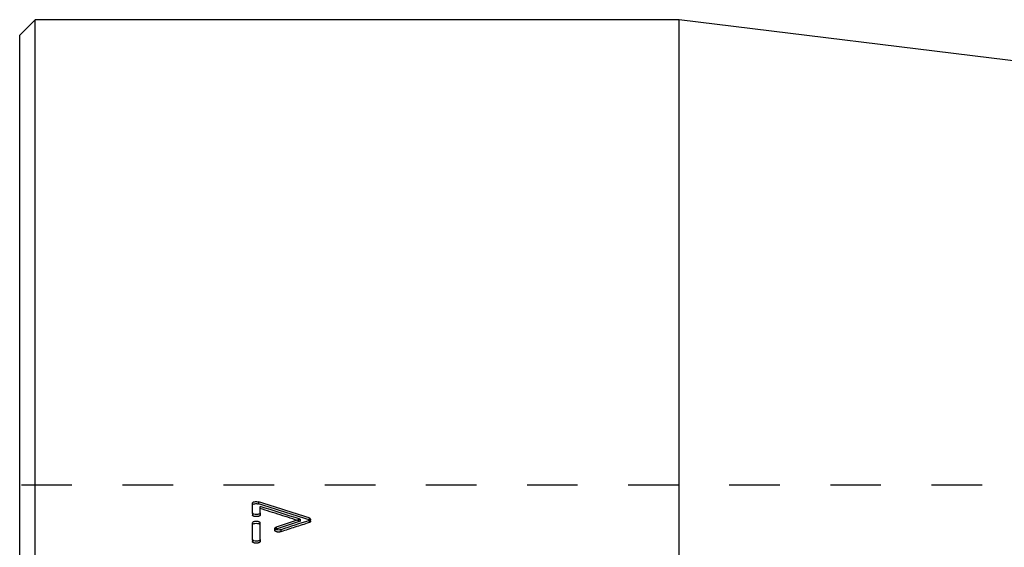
# Model space of a CAD drawing. Header units: millimetres. Extents: x -130 to 1130, y -374 to 1374.
# Tile 9 of 12: x -125 to 2, y 1099 to 1167. Entities that reach past the tile are written whole.
import ezdxf

# ---------------------------------------------------------------- set-up
doc = ezdxf.new("R2010")
doc.units = ezdxf.units.MM
doc.header["$LTSCALE"] = 65.185185
doc.linetypes.add('HIDDEN', pattern=[0.2, 0.1, -0.1])
doc.layers.add('KONST.EL_MIT_GEO', color=7, linetype='CONTINUOUS')

msp = doc.modelspace()

# ---------------------------------------------------------------- linework, layer by layer
at = {"layer": 'KONST.EL_MIT_GEO', "color": 7, "linetype": 'Continuous'}
for p, q in [((-123, 1167), (-125, 1165)), ((-123, -167), (-123, 1167)), ((-40, 1167), (-123, 1167)), ((-40, -167), (-40, 1167)), ((5, 1161.47), (-40, 1167)), ((-125, -165), (-125, 1165)), ((-95, 1103.42), (-95, 1104.68)), ((-94.21, 1104.85), (-94.21, 1104.58)), ((-94.01, 1103.42), (-94.01, 1104.26)), ((-95, 1100), (-95, 1102.15)), ((-94.01, 1100), (-94.01, 1102.15)), ((-88.82, 1102.61), (-88.82, 1102.34)), ((-87.7, 1102.78), (-87.7, 1102.51)), ((-91.92, 1101.61), (-91.92, 1101.34))]:
    msp.add_line(p, q, dxfattribs=at)
at = {"layer": 'KONST.EL_MIT_GEO', "color": 8, "linetype": 'HIDDEN'}
for p, q in [((325, 1107), (-125, 1107)), ((-95, 1103.42), (-95, 1103.15)), ((-94.01, 1103.42), (-94.01, 1103.15)), ((-87.7, 1102.44), (-87.7, 1102.17)), ((-87.5, 1102.34), (-87.5, 1102.61)), ((-92.11, 1101.17), (-92.11, 1101.44)), ((-91.32, 1101.27), (-91.32, 1101)), ((-95, 1100), (-95, 1099.73)), ((-94.01, 1100), (-94.01, 1099.73))]:
    msp.add_line(p, q, dxfattribs=at)
at = {"layer": 'KONST.EL_MIT_GEO', "color": 7, "linetype": 'Continuous'}
for centre, radius, start, end in [((-87.9, 1103.06), 0.65, 287.8386, 289.9294), ((-92.02, 1101.44), 0.0933, 180.0049, 186.6334)]:
    msp.add_arc(centre, radius, start, end, dxfattribs=at)
at = {"layer": 'KONST.EL_MIT_GEO', "color": 8, "linetype": 'HIDDEN'}
msp.add_arc((-87.59, 1102.34), 0.0915, 0.0023, 4.6637, dxfattribs=at)
at = {"layer": 'KONST.EL_MIT_GEO', "color": 7, "linetype": 'Continuous'}
for centre, major_axis, ratio, start_param, end_param in [((-54.22, 500), (852.95, -467.5), 0.557767, 1.905022, 1.912326), ((-54.22, 500), (852.57, -467.29), 0.557767, 8.188224, 8.195532), ((-55.88, 500), (852.95, -467.5), 0.557767, 1.904426, 1.910247), ((-121.67, 500), (849.96, 468.44), 0.558635, 1.23518, 1.238661), ((-121.67, 500), (849.58, 468.23), 0.558635, 1.235163, 1.238646), ((-120.02, 500), (849.96, 468.44), 0.558635, 1.235774, 1.239849)]:
    msp.add_ellipse(centre, major_axis=major_axis, ratio=ratio, start_param=start_param, end_param=end_param, dxfattribs=at)
at = {"layer": 'KONST.EL_MIT_GEO', "color": 8, "linetype": 'HIDDEN'}
for centre, major_axis, ratio, start_param, end_param in [((-55.88, 500), (852.57, -467.29), 0.557767, 1.904442, 1.910266), ((-120.02, 500), (849.58, 468.23), 0.558635, 1.235757, 1.239835)]:
    msp.add_ellipse(centre, major_axis=major_axis, ratio=ratio, start_param=start_param, end_param=end_param, dxfattribs=at)
at = {"layer": 'KONST.EL_MIT_GEO', "color": 7, "linetype": 'Continuous'}
for points, knots in [([(-95, 1104.68), (-95, 1104.72), (-94.94, 1104.79), (-94.83, 1104.84), (-94.68, 1104.88), (-94.46, 1104.9), (-94.29, 1104.87), (-94.21, 1104.85)], [0, 0, 0, 0, 0.152137, 0.264464, 0.399126, 0.705718, 1, 1, 1, 1]), ([(-95, 1104.44), (-94.98, 1104.49), (-94.88, 1104.57), (-94.69, 1104.62), (-94.45, 1104.63), (-94.28, 1104.61), (-94.21, 1104.58)], [0, 0, 0, 0, 0.165089, 0.416376, 0.71593, 1, 1, 1, 1]), ([(-94.01, 1103.42), (-94.01, 1103.35), (-94.13, 1103.27), (-94.3, 1103.22), (-94.53, 1103.2), (-94.75, 1103.22), (-94.93, 1103.3), (-94.99, 1103.36), (-95, 1103.39)], [0, 0, 0, 0, 0.176538, 0.317106, 0.479036, 0.793707, 0.914102, 1, 1, 1, 1]), ([(-95, 1102.15), (-95, 1102.22), (-94.86, 1102.31), (-94.69, 1102.35), (-94.5, 1102.37), (-94.32, 1102.35), (-94.15, 1102.31), (-94.01, 1102.22), (-94.01, 1102.15)], [0, 0, 0, 0, 0.184525, 0.332072, 0.5, 0.667928, 0.815475, 1, 1, 1, 1]), ([(-95, 1101.91), (-94.99, 1101.94), (-94.93, 1102), (-94.77, 1102.07), (-94.5, 1102.11), (-94.24, 1102.07), (-94.08, 1102), (-94.02, 1101.94), (-94.01, 1101.91)], [0, 0, 0, 0, 0.083239, 0.198054, 0.499999, 0.801945, 0.91676, 1, 1, 1, 1]), ([(-87.7, 1102.78), (-87.67, 1102.77), (-87.59, 1102.74), (-87.5, 1102.67), (-87.5, 1102.61)], [0, 0, 0, 0, 0.335006, 1, 1, 1, 1]), ([(-87.7, 1102.51), (-87.69, 1102.51), (-87.66, 1102.5), (-87.63, 1102.49), (-87.61, 1102.48)], [0, 0, 0, 0, 0.265414, 1, 1, 1, 1]), ([(-87.51, 1102.57), (-87.51, 1102.56), (-87.55, 1102.5), (-87.62, 1102.47), (-87.68, 1102.45)], [0, 0, 0, 0, 0.196449, 1, 1, 1, 1]), ([(-92.11, 1101.44), (-92.11, 1101.46), (-92.1, 1101.5), (-92.03, 1101.57), (-91.96, 1101.6), (-91.92, 1101.61)], [0, 0, 0, 0, 0.184645, 0.532265, 1, 1, 1, 1]), ([(-91.87, 1101.25), (-91.93, 1101.27), (-92.01, 1101.3), (-92.09, 1101.36), (-92.1, 1101.4)], [0, 0, 0, 0, 0.585855, 1, 1, 1, 1]), ([(-92.01, 1101.3), (-92, 1101.31), (-91.97, 1101.32), (-91.94, 1101.34), (-91.92, 1101.34)], [0, 0, 0, 0, 0.233803, 1, 1, 1, 1]), ([(-91.32, 1101.27), (-91.41, 1101.24), (-91.6, 1101.21), (-91.78, 1101.23), (-91.87, 1101.25)], [0, 0, 0, 0, 0.493878, 1, 1, 1, 1]), ([(-94.01, 1100), (-94.01, 1099.93), (-94.13, 1099.84), (-94.3, 1099.8), (-94.53, 1099.77), (-94.75, 1099.8), (-94.93, 1099.88), (-94.99, 1099.94), (-95, 1099.97)], [0, 0, 0, 0, 0.178092, 0.318304, 0.479491, 0.792761, 0.913197, 1, 1, 1, 1])]:
    msp.add_open_spline(points, degree=3, knots=knots, dxfattribs=at)
at = {"layer": 'KONST.EL_MIT_GEO', "color": 8, "linetype": 'HIDDEN'}
for points in [[(-95, 1104.41), (-95, 1104.42), (-95, 1104.43), (-95, 1104.44)], [(-95, 1101.88), (-95, 1101.89), (-95, 1101.9), (-95, 1101.91)], [(-94.01, 1101.91), (-94.01, 1101.9), (-94.01, 1101.89), (-94.01, 1101.88)], [(-87.61, 1102.48), (-87.6, 1102.47), (-87.59, 1102.47), (-87.58, 1102.46)], [(-87.51, 1102.38), (-87.5, 1102.37), (-87.5, 1102.36), (-87.5, 1102.35)], [(-92.11, 1101.17), (-92.11, 1101.18), (-92.11, 1101.19), (-92.11, 1101.21)]]:
    msp.add_open_spline(points, degree=3, dxfattribs=at)
at = {"layer": 'KONST.EL_MIT_GEO', "color": 7, "linetype": 'Continuous'}
for points in [[(-95, 1103.39), (-95, 1103.4), (-95, 1103.41), (-95, 1103.42)], [(-87.5, 1102.61), (-87.5, 1102.6), (-87.5, 1102.58), (-87.51, 1102.57)], [(-92.1, 1101.4), (-92.11, 1101.41), (-92.11, 1101.42), (-92.11, 1101.43)], [(-95, 1099.97), (-95, 1099.98), (-95, 1099.99), (-95, 1100)]]:
    msp.add_open_spline(points, degree=3, dxfattribs=at)
at = {"layer": 'KONST.EL_MIT_GEO', "color": 8, "linetype": 'HIDDEN'}
for points, knots in [([(-94.01, 1103.15), (-94.01, 1103.08), (-94.15, 1102.99), (-94.32, 1102.95), (-94.5, 1102.94), (-94.69, 1102.95), (-94.86, 1102.99), (-95, 1103.08), (-95, 1103.15)], [0, 0, 0, 0, 0.184051, 0.331779, 0.5, 0.668221, 0.815949, 1, 1, 1, 1]), ([(-87.5, 1102.34), (-87.5, 1102.33), (-87.52, 1102.28), (-87.59, 1102.21), (-87.66, 1102.19), (-87.7, 1102.17)], [0, 0, 0, 0, 0.183832, 0.531283, 1, 1, 1, 1]), ([(-87.58, 1102.46), (-87.57, 1102.45), (-87.54, 1102.43), (-87.52, 1102.4), (-87.51, 1102.38)], [0, 0, 0, 0, 0.288704, 1, 1, 1, 1]), ([(-92.11, 1101.21), (-92.1, 1101.22), (-92.08, 1101.26), (-92.04, 1101.29), (-92.01, 1101.3)], [0, 0, 0, 0, 0.210217, 1, 1, 1, 1]), ([(-91.32, 1101), (-91.4, 1100.97), (-91.58, 1100.95), (-91.79, 1100.96), (-91.95, 1101.01), (-92.05, 1101.06), (-92.11, 1101.13), (-92.11, 1101.17)], [0, 0, 0, 0, 0.293235, 0.598727, 0.733212, 0.845783, 1, 1, 1, 1]), ([(-94.01, 1099.73), (-94.01, 1099.66), (-94.14, 1099.57), (-94.32, 1099.53), (-94.5, 1099.51), (-94.69, 1099.53), (-94.86, 1099.57), (-95, 1099.66), (-95, 1099.73)], [0, 0, 0, 0, 0.185453, 0.33267, 0.5, 0.66733, 0.814547, 1, 1, 1, 1])]:
    msp.add_open_spline(points, degree=3, knots=knots, dxfattribs=at)

doc.saveas('drawing.dxf')
